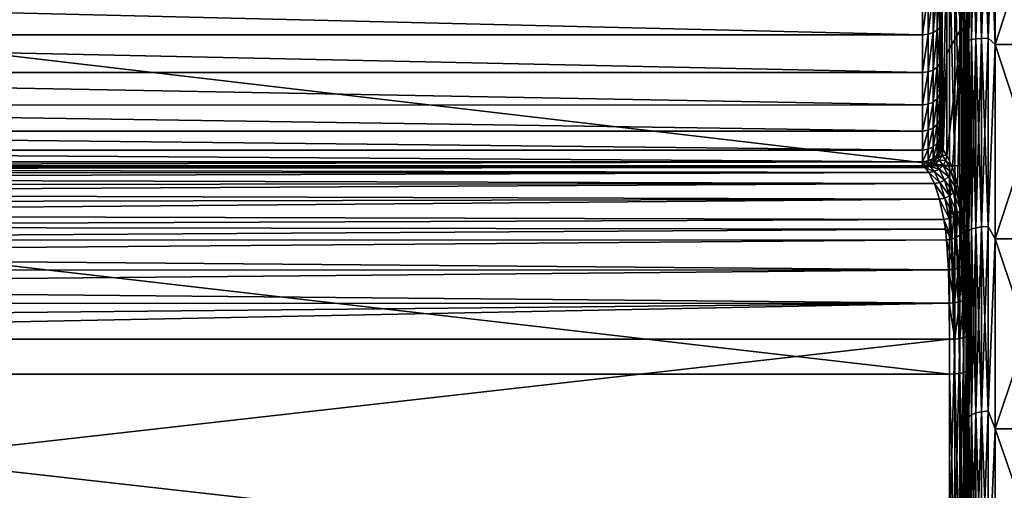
# Model space of a CAD drawing. Header units: metres. Extents: x -150 to 310, y -128 to 84.
# Tile 12 of 256: x -139 to -128, y -7 to -2. Entities that reach past the tile are written whole.
import ezdxf

# ---------------------------------------------------------------- set-up
doc = ezdxf.new("R2010")
doc.units = ezdxf.units.M
doc.layers.add('solid_26009703_SW0001', color=7, linetype='CONTINUOUS')

msp = doc.modelspace()

# ---------------------------------------------------------------- linework, layer by layer
at = {"layer": 'solid_26009703_SW0001'}
for points in [[(-128.5, -6.807547, -21.535757), (-128.5, 4.581094, -22.116032), (-128.5, 6.808683, -21.535397)], [(-128.5, 0, -21), (-128.5, -6.807547, -21.535757), (-128.5, 6.808683, -21.535397)], [(-128.5, 6.319343, 21.683958), (-128.5, 4.075752, 22.215359), (-128.5, -4.076435, 22.215277)], [(-128.5, -6.320311, 21.683674), (-128.5, 6.319343, 21.683958), (-128.5, -4.076435, 22.215277)], [(-128.5, 0, 21), (-128.5, 6.319343, 21.683958), (-128.5, -6.320311, 21.683674)], [(-128.5, -4.579927, -22.116274), (-128.5, 2.301657, -22.468594), (-128.5, 4.581094, -22.116032)], [(-128.5, -6.807547, -21.535757), (-128.5, -4.579927, -22.116274), (-128.5, 4.581094, -22.116032)], [(-128.5, 4.075752, 22.215359), (-128.5, 2.050474, 22.493092), (-128.5, -4.076435, 22.215277)], [(-128.800003, 3.3, 28.5), (-128.800003, -3.3, 28.5), (-128.800003, -3.3, 24.996927)], [(-128.800003, -1.104234, 25.189621), (-128.800003, 3.3, 28.5), (-128.800003, -3.3, 24.996927)], [(-128.800003, 3.3, 28.5), (-128.800003, 3.254361, 29.045332), (-128.800003, -3.3, 28.5)], [(-128.800003, 3.254361, 29.045332), (-128.800003, -3.254361, 29.045332), (-128.800003, -3.3, 28.5)], [(-128.800003, 3.254361, 29.045332), (-128.800003, 3.123248, 29.565248), (-128.800003, -3.254361, 29.045332)], [(-128.800003, 3.123248, 29.565248), (-128.800003, -3.123248, 29.565248), (-128.800003, -3.254361, 29.045332)], [(-128.800003, 3.123248, 29.565248), (-128.800003, 3.024177, 29.818779), (-128.800003, -3.123248, 29.565248)], [(-128.800003, 3.024177, 29.818779), (-128.800003, -3.024177, 29.818779), (-128.800003, -3.123248, 29.565248)], [(-128.800003, 3.024177, 29.818779), (-128.800003, 2.903584, 30.066282), (-128.800003, -3.024177, 29.818779)], [(-128.800003, 2.903584, 30.066282), (-128.800003, -2.903584, 30.066282), (-128.800003, -3.024177, 29.818779)], [(-128.800003, 2.903584, 30.066282), (-128.800003, 2.763993, 30.302397), (-128.800003, -2.903584, 30.066282)], [(-128.800003, 2.763993, 30.302397), (-128.800003, -2.763993, 30.302397), (-128.800003, -2.903584, 30.066282)], [(-128.800003, 2.763993, 30.302397), (-128.800003, 2.607288, 30.522713), (-128.800003, -2.763993, 30.302397)], [(-128.800003, 2.607288, 30.522713), (-128.800003, -2.607288, 30.522715), (-128.800003, -2.763993, 30.302397)], [(-128.800003, 2.607288, 30.522713), (-128.800003, 2.430548, 30.731184), (-128.800003, -2.607288, 30.522715)], [(-128.800003, 2.430548, 30.731184), (-128.800003, -2.430548, 30.731184), (-128.800003, -2.607288, 30.522715)], [(-128.800003, 2.430548, 30.731184), (-128.800003, 2.236173, 30.925955), (-128.800003, -2.430548, 30.731184)], [(-128.5, -2.300472, -22.468714), (-128.5, 0.000596, -22.585485), (-128.5, 2.301657, -22.468594)], [(-128.5, -4.579927, -22.116274), (-128.5, -2.300472, -22.468714), (-128.5, 2.301657, -22.468594)], [(-128.800003, 2.236173, 30.925955), (-128.800003, -2.236172, 30.925955), (-128.800003, -2.430548, 30.731184)], [(-128.800003, 2.236173, 30.925955), (-128.800003, 2.028081, 31.103111), (-128.800003, -2.236172, 30.925955)], [(-128.800003, 2.028081, 31.103111), (-128.800003, -2.028081, 31.103111), (-128.800003, -2.236172, 30.925955)], [(-128.800003, 2.028081, 31.103111), (-128.800003, 1.80821, 31.260252), (-128.800003, -2.028081, 31.103111)], [(-128.5, 2.050474, 22.493092), (-128.5, -2.04867, 22.493219), (-128.5, -4.076435, 22.215277)], [(-128.5, 2.050474, 22.493092), (-128.5, 0.001317, 22.585768), (-128.5, -2.04867, 22.493219)], [(-128.800003, 1.80821, 31.260252), (-128.800003, -1.80821, 31.260252), (-128.800003, -2.028081, 31.103111)], [(-128.517044, 0.000001, 22.99859), (-128.568024, 0, 23.408182), (-128.568024, -1.978771, 23.324396)], [(-128.517044, -2.084007, 22.903975), (-128.517044, 0.000001, 22.99859), (-128.568024, -1.978771, 23.324396)], [(-128.517044, -2.084007, 22.903975), (-128.5, -2.04867, 22.493219), (-128.5, 0.001317, 22.585768)], [(-128.517044, -2.084007, 22.903975), (-128.5, 0.001317, 22.585768), (-128.517044, 0.000001, 22.99859)], [(-128.504959, -1.16158, -22.779312), (-128.5, 0.000596, -22.585485), (-128.5, -2.300472, -22.468714)], [(-128.5, 0, 21), (-128.5, -6.320311, 21.683674), (-128.5, -8.482927, 20.932512)], [(-128.5, -2.197183, 20.884548), (-128.5, 0, 21), (-128.5, -8.482927, 20.932512)], [(-128.489777, -2.116679, -20.815008), (-128.5, 0, -21), (-128.489777, 0, -20.922354)], [(-128.489777, 0, 20.922354), (-128.5, 0, 21), (-128.5, -2.197183, 20.884548)], [(-128.459763, -2.109353, -20.742958), (-128.489777, 0, -20.922354), (-128.459763, 0, -20.849932)], [(-128.489777, -2.116679, -20.815008), (-128.489777, 0, -20.922354), (-128.459763, -2.109353, -20.742958)], [(-128.412018, -2.103062, -20.681101), (-128.459763, 0, -20.849932), (-128.412018, 0, -20.787758)], [(-128.459763, -2.109353, -20.742958), (-128.459763, 0, -20.849932), (-128.412018, -2.103062, -20.681101)], [(-128.349792, -2.098238, -20.633663), (-128.412018, 0, -20.787758), (-128.349792, 0, -20.740074)], [(-128.412018, -2.103062, -20.681101), (-128.412018, 0, -20.787758), (-128.349792, -2.098238, -20.633663)], [(-128.277344, -2.09521, -20.603884), (-128.349792, 0, -20.740074), (-128.277344, 0, -20.71014)], [(-128.349792, -2.098238, -20.633663), (-128.349792, 0, -20.740074), (-128.277344, -2.09521, -20.603884)], [(-128.277344, -2.09521, 20.603884), (-128.199997, 0, 20.700001), (-128.277344, 0, 20.71014)], [(-128.199997, -2.163739, 20.586603), (-128.199997, 0, 20.700001), (-128.277344, -2.09521, 20.603884)], [(-128.199997, -2.163739, -20.586603), (-128.277344, 0, -20.71014), (-128.199997, 0, -20.700001)], [(-128.199997, -2.163739, -20.586603), (-128.277344, -2.09521, -20.603884), (-128.277344, 0, -20.71014)], [(-128.199997, -2.163739, 20.586603), (-127.5, -2.163739, 20.586603), (-127.5, 0, 20.700001)], [(-128.199997, -2.163739, 20.586603), (-127.5, 0, 20.700001), (-128.199997, 0, 20.700001)], [(-128.731964, -1.132168, 24.365528), (-128.568024, -1.978771, 23.324396), (-128.568024, 0, 23.408182)], [(-128.5, -2.197176, -20.884548), (-128.5, -6.807547, -21.535757), (-128.5, 0, -21)], [(-128.489777, -2.116679, -20.815008), (-128.5, -2.197176, -20.884548), (-128.5, 0, -21)], [(-128.489777, -2.116679, 20.815008), (-128.489777, 0, 20.922354), (-128.5, -2.197183, 20.884548)], [(-128.489777, -2.116679, 20.815008), (-128.459763, 0, 20.849932), (-128.489777, 0, 20.922354)], [(-128.489777, -2.116679, 20.815008), (-128.459763, -2.109353, 20.742958), (-128.459763, 0, 20.849932)], [(-128.459763, -2.109353, 20.742958), (-128.412018, 0, 20.787758), (-128.459763, 0, 20.849932)], [(-128.459763, -2.109353, 20.742958), (-128.412018, -2.103062, 20.681101), (-128.412018, 0, 20.787758)], [(-128.412018, -2.103062, 20.681101), (-128.349792, 0, 20.740074), (-128.412018, 0, 20.787758)], [(-128.412018, -2.103062, 20.681101), (-128.349792, -2.098238, 20.633663), (-128.349792, 0, 20.740074)], [(-128.349792, -2.098238, 20.633663), (-128.277344, 0, 20.71014), (-128.349792, 0, 20.740074)], [(-128.349792, -2.098238, 20.633663), (-128.277344, -2.09521, 20.603884), (-128.277344, 0, 20.71014)], [(-128.199997, 0, -20.700001), (-127.5, 0, -20.700001), (-127.5, -2.163739, -20.586603)], [(-128.199997, -2.163739, -20.586603), (-128.199997, 0, -20.700001), (-127.5, -2.163739, -20.586603)], [(-128.704758, -3.501783, -22.731861), (-148.557724, -3.501783, -22.731861), (-148.557724, -1.171311, -22.970156)], [(-128.704758, -1.171311, -22.970156), (-128.704758, -3.501783, -22.731861), (-148.557724, -1.171311, -22.970156)], [(-128.782959, -1.108262, 24.776636), (-128.800003, -1.104234, 25.189621), (-128.800003, -3.3, 24.996927)], [(-128.798965, -3.300534, 24.894508), (-128.782959, -1.108262, 24.776636), (-128.800003, -3.3, 24.996927)], [(-128.798965, -3.300534, 24.894508), (-128.795883, -3.301071, 24.792112), (-128.782959, -1.108262, 24.776636)], [(-128.795883, -3.301071, 24.792112), (-128.782944, -3.311282, 24.579208), (-128.782959, -1.108262, 24.776636)], [(-128.782944, -3.311282, 24.579208), (-128.731964, -1.132168, 24.365528), (-128.782959, -1.108262, 24.776636)], [(-128.782944, -3.311282, 24.579208), (-128.731964, -2.261895, 24.286716), (-128.731964, -1.132168, 24.365528)], [(-128.731964, -1.132168, 24.365528), (-128.731964, -2.261895, 24.286716), (-128.568024, -1.978771, 23.324396)], [(-128.644836, -1.170843, -22.960978), (-128.644836, -3.500384, -22.722778), (-128.704758, -1.171311, -22.970156)], [(-128.644836, -3.500384, -22.722778), (-128.704758, -3.501783, -22.731861), (-128.704758, -1.171311, -22.970156)], [(-128.59021, -1.169475, -22.934145), (-128.59021, -3.496293, -22.696224), (-128.644836, -1.170843, -22.960978)], [(-128.59021, -3.496293, -22.696224), (-128.644836, -3.500384, -22.722778), (-128.644836, -1.170843, -22.960978)], [(-128.546204, -1.167333, -22.892145), (-128.546204, -3.48989, -22.654661), (-128.59021, -1.169475, -22.934145)], [(-128.546204, -3.48989, -22.654661), (-128.59021, -3.496293, -22.696224), (-128.59021, -1.169475, -22.934145)], [(-128.516876, -1.164617, -22.838869), (-128.516876, -3.481769, -22.601936), (-128.546204, -1.167333, -22.892145)], [(-128.516876, -3.481769, -22.601936), (-128.546204, -3.48989, -22.654661), (-128.546204, -1.167333, -22.892145)], [(-128.516876, -1.164617, -22.838869), (-128.504959, -1.16158, -22.779312), (-128.504959, -3.472689, -22.542997)], [(-128.516876, -1.164617, -22.838869), (-128.504959, -3.472689, -22.542997), (-128.516876, -3.481769, -22.601936)], [(-128.504959, -3.472689, -22.542997), (-128.504959, -1.16158, -22.779312), (-128.5, -2.300472, -22.468714)], [(-129, -2.057248, 31.33156), (-148.326675, -1.589261, 31.618374), (-148.33255, -2.057573, 31.331324)], [(-129, -2.057248, 31.33156), (-129, -1.588967, 31.618523), (-148.326675, -1.589261, 31.618374)], [(-128.938202, -1.584523, 31.6098), (-129, -1.588967, 31.618523), (-129, -2.057248, 31.33156)], [(-128.938202, -2.051495, 31.323641), (-128.938202, -1.584523, 31.6098), (-129, -2.057248, 31.33156)], [(-128.882385, -1.571609, 31.584457), (-128.938202, -1.584523, 31.6098), (-128.938202, -2.051495, 31.323641)], [(-128.882385, -2.034775, 31.300629), (-128.882385, -1.571609, 31.584457), (-128.938202, -2.051495, 31.323641)], [(-128.83812, -1.551492, 31.544975), (-128.882385, -1.571609, 31.584457), (-128.882385, -2.034775, 31.300629)], [(-128.83812, -2.00873, 31.26478), (-128.83812, -1.551492, 31.544975), (-128.882385, -2.034775, 31.300629)], [(-128.809738, -1.526145, 31.49523), (-128.83812, -1.551492, 31.544975), (-128.83812, -2.00873, 31.26478)], [(-128.809738, -1.975913, 31.21961), (-128.809738, -1.526145, 31.49523), (-128.83812, -2.00873, 31.26478)], [(-128.809738, -1.975913, 31.21961), (-128.800003, -1.572764, 31.400299), (-128.809738, -1.526145, 31.49523)], [(-128.809738, -1.975913, 31.21961), (-128.800003, -1.80821, 31.260252), (-128.800003, -1.572764, 31.400299)], [(-128.809738, -1.975913, 31.21961), (-128.800003, -2.028081, 31.103111), (-128.800003, -1.80821, 31.260252)], [(-129, -2.474874, 30.974874), (-148.33255, -2.057573, 31.331324), (-148.339798, -2.475217, 30.974531)], [(-129, -2.474874, 30.974874), (-129, -2.057248, 31.33156), (-148.33255, -2.057573, 31.331324)], [(-128.938202, -2.051495, 31.323641), (-129, -2.057248, 31.33156), (-129, -2.474874, 30.974874)], [(-128.938202, -2.467952, 30.967953), (-128.938202, -2.051495, 31.323641), (-129, -2.474874, 30.974874)], [(-128.882385, -2.034775, 31.300629), (-128.938202, -2.051495, 31.323641), (-128.938202, -2.467952, 30.967953)], [(-128.882385, -2.447839, 30.947838), (-128.882385, -2.034775, 31.300629), (-128.938202, -2.467952, 30.967953)], [(-128.83812, -2.00873, 31.26478), (-128.882385, -2.034775, 31.300629), (-128.882385, -2.447839, 30.947838)], [(-128.83812, -2.416506, 30.916506), (-128.83812, -2.00873, 31.26478), (-128.882385, -2.447839, 30.947838)], [(-128.809738, -1.975913, 31.21961), (-128.83812, -2.00873, 31.26478), (-128.83812, -2.416506, 30.916506)], [(-128.809738, -2.377027, 30.877028), (-128.809738, -1.975913, 31.21961), (-128.83812, -2.416506, 30.916506)], [(-128.809738, -2.377027, 30.877028), (-128.800003, -2.028081, 31.103111), (-128.809738, -1.975913, 31.21961)], [(-128.809738, -2.377027, 30.877028), (-128.800003, -2.236172, 30.925955), (-128.800003, -2.028081, 31.103111)], [(-128.731964, -3.386746, 24.155552), (-128.670029, -3.519758, 23.760904), (-128.568024, -1.978771, 23.324396)], [(-128.731964, -2.261895, 24.286716), (-128.731964, -3.386746, 24.155552), (-128.568024, -1.978771, 23.324396)], [(-128.670029, -3.519758, 23.760904), (-128.615173, -3.707062, 23.399216), (-128.568024, -1.978771, 23.324396)], [(-128.615173, -3.707062, 23.399216), (-128.568024, -3.943377, 23.073639), (-128.568024, -1.978771, 23.324396)], [(-128.517044, -2.084007, 22.903975), (-128.568024, -1.978771, 23.324396), (-128.568024, -3.943377, 23.073639)], [(-128.517044, -4.150867, 22.620907), (-128.5, -2.04867, 22.493219), (-128.517044, -2.084007, 22.903975)], [(-128.509247, -4.131296, 22.51425), (-128.5, -2.04867, 22.493219), (-128.517044, -4.150867, 22.620907)], [(-128.509247, -4.131296, 22.51425), (-128.5, -4.076435, 22.215277), (-128.5, -2.04867, 22.493219)], [(-128.550552, -4.060474, 22.938761), (-128.517044, -2.084007, 22.903975), (-128.568024, -3.943377, 23.073639)], [(-128.550552, -4.060474, 22.938761), (-128.536957, -4.185953, 22.812115), (-128.517044, -2.084007, 22.903975)], [(-128.536957, -4.185953, 22.812115), (-128.517044, -4.150867, 22.620907), (-128.517044, -2.084007, 22.903975)], [(-128.489777, -2.116679, 20.815008), (-128.5, -2.197183, 20.884548), (-128.489777, -4.211639, 20.494072)], [(-128.489777, -4.211639, -20.494072), (-128.5, -2.197176, -20.884548), (-128.489777, -2.116679, -20.815008)], [(-128.489777, -2.116679, -20.815008), (-128.459763, -2.109353, -20.742958), (-128.459763, -4.197061, -20.423132)], [(-128.489777, -4.211639, 20.494072), (-128.459763, -4.197061, 20.423132), (-128.459763, -2.109353, 20.742958)], [(-128.489777, -2.116679, 20.815008), (-128.489777, -4.211639, 20.494072), (-128.459763, -2.109353, 20.742958)], [(-128.489777, -4.211639, -20.494072), (-128.489777, -2.116679, -20.815008), (-128.459763, -4.197061, -20.423132)], [(-128.459763, -2.109353, -20.742958), (-128.412018, -2.103062, -20.681101), (-128.412018, -4.184545, -20.36223)], [(-128.459763, -4.197061, 20.423132), (-128.412018, -4.184545, 20.36223), (-128.412018, -2.103062, 20.681101)], [(-128.459763, -2.109353, 20.742958), (-128.459763, -4.197061, 20.423132), (-128.412018, -2.103062, 20.681101)], [(-128.459763, -4.197061, -20.423132), (-128.459763, -2.109353, -20.742958), (-128.412018, -4.184545, -20.36223)], [(-128.412018, -2.103062, -20.681101), (-128.349792, -2.098238, -20.633663), (-128.349792, -4.174946, -20.315525)], [(-128.412018, -4.184545, 20.36223), (-128.349792, -4.174946, 20.315525), (-128.349792, -2.098238, 20.633663)], [(-128.412018, -2.103062, 20.681101), (-128.412018, -4.184545, 20.36223), (-128.349792, -2.098238, 20.633663)], [(-128.412018, -4.184545, -20.36223), (-128.412018, -2.103062, -20.681101), (-128.349792, -4.174946, -20.315525)], [(-128.349792, -2.098238, -20.633663), (-128.277344, -2.09521, -20.603884), (-128.277344, -4.168921, -20.286203)], [(-128.349792, -4.174946, 20.315525), (-128.277344, -4.168921, 20.286203), (-128.277344, -2.09521, 20.603884)], [(-128.349792, -2.098238, 20.633663), (-128.349792, -4.174946, 20.315525), (-128.277344, -2.09521, 20.603884)], [(-128.349792, -4.174946, -20.315525), (-128.349792, -2.098238, -20.633663), (-128.277344, -4.168921, -20.286203)], [(-128.199997, -2.163739, -20.586603), (-128.277344, -4.168921, -20.286203), (-128.277344, -2.09521, -20.603884)], [(-128.199997, -2.163739, 20.586603), (-128.277344, -2.09521, 20.603884), (-128.277344, -4.168921, 20.286203)], [(-128.199997, -2.163739, -20.586603), (-128.199997, -4.303772, -20.247656), (-128.277344, -4.168921, -20.286203)], [(-128.199997, -4.303772, 20.247656), (-128.199997, -2.163739, 20.586603), (-128.277344, -4.168921, 20.286203)], [(-128.199997, -2.163739, -20.586603), (-127.5, -2.163739, -20.586603), (-127.5, -4.303771, -20.247656)], [(-128.199997, -2.163739, -20.586603), (-127.5, -4.303771, -20.247656), (-128.199997, -4.303772, -20.247656)], [(-128.199997, -4.303772, 20.247656), (-127.5, -4.303771, 20.247656), (-127.5, -2.163739, 20.586603)], [(-128.199997, -4.303772, 20.247656), (-127.5, -2.163739, 20.586603), (-128.199997, -2.163739, 20.586603)], [(-128.809738, -2.377027, 30.877028), (-128.800003, -2.430548, 30.731184), (-128.800003, -2.236172, 30.925955)], [(-128.773026, -3.32354, 24.470491), (-128.731964, -2.261895, 24.286716), (-128.782944, -3.311282, 24.579208)], [(-128.773026, -3.32354, 24.470491), (-128.731964, -3.386746, 24.155552), (-128.731964, -2.261895, 24.286716)], [(-128.5, -2.197176, -20.884548), (-128.5, -8.97003, -20.727936), (-128.5, -6.807547, -21.535757)], [(-128.5, -2.197176, -20.884548), (-128.5, -4.353714, -20.543612), (-128.5, -8.97003, -20.727936)], [(-128.489777, -4.211639, -20.494072), (-128.5, -4.353714, -20.543612), (-128.5, -2.197176, -20.884548)], [(-128.5, -2.197183, 20.884548), (-128.5, -8.482927, 20.932512), (-128.5, -10.574349, 19.956972)], [(-128.5, -4.353723, 20.54361), (-128.5, -2.197183, 20.884548), (-128.5, -10.574349, 19.956972)], [(-128.489777, -4.211639, 20.494072), (-128.5, -2.197183, 20.884548), (-128.5, -4.353723, 20.54361)], [(-128.809738, -2.377027, 30.877028), (-128.83812, -2.416506, 30.916506), (-128.83812, -2.76478, 30.50873)], [(-128.809738, -2.719611, 30.475914), (-128.809738, -2.377027, 30.877028), (-128.83812, -2.76478, 30.50873)], [(-128.809738, -2.719611, 30.475914), (-128.800003, -2.430548, 30.731184), (-128.809738, -2.377027, 30.877028)], [(-128.504959, -3.472689, -22.542997), (-128.5, -2.300472, -22.468714), (-128.5, -4.579927, -22.116274)], [(-129, -2.831559, 30.557249), (-148.339798, -2.475217, 30.974531), (-148.348343, -2.831901, 30.556778)], [(-129, -2.831559, 30.557249), (-129, -2.474874, 30.974874), (-148.339798, -2.475217, 30.974531)], [(-128.938202, -2.467952, 30.967953), (-129, -2.474874, 30.974874), (-129, -2.831559, 30.557249)], [(-128.938202, -2.82364, 30.551495), (-128.938202, -2.467952, 30.967953), (-129, -2.831559, 30.557249)], [(-128.882385, -2.447839, 30.947838), (-128.938202, -2.467952, 30.967953), (-128.938202, -2.82364, 30.551495)], [(-128.882385, -2.800628, 30.534775), (-128.882385, -2.447839, 30.947838), (-128.938202, -2.82364, 30.551495)], [(-128.83812, -2.416506, 30.916506), (-128.882385, -2.447839, 30.947838), (-128.882385, -2.800628, 30.534775)], [(-128.83812, -2.76478, 30.50873), (-128.83812, -2.416506, 30.916506), (-128.882385, -2.800628, 30.534775)], [(-128.809738, -2.719611, 30.475914), (-128.800003, -2.607288, 30.522715), (-128.800003, -2.430548, 30.731184)], [(-128.809738, -2.719611, 30.475914), (-128.800003, -2.763993, 30.302397), (-128.800003, -2.607288, 30.522715)], [(-128.882385, -2.800628, 30.534775), (-128.938202, -2.82364, 30.551495), (-128.938202, -3.109801, 30.084522)], [(-128.882385, -3.084456, 30.071609), (-128.882385, -2.800628, 30.534775), (-128.938202, -3.109801, 30.084522)], [(-128.83812, -2.76478, 30.50873), (-128.882385, -2.800628, 30.534775), (-128.882385, -3.084456, 30.071609)], [(-128.83812, -3.044975, 30.051493), (-128.83812, -2.76478, 30.50873), (-128.882385, -3.084456, 30.071609)], [(-128.809738, -2.719611, 30.475914), (-128.83812, -2.76478, 30.50873), (-128.83812, -3.044975, 30.051493)], [(-128.809738, -2.995229, 30.026146), (-128.809738, -2.719611, 30.475914), (-128.83812, -3.044975, 30.051493)], [(-128.809738, -2.995229, 30.026146), (-128.800003, -2.763993, 30.302397), (-128.809738, -2.719611, 30.475914)], [(-128.809738, -2.995229, 30.026146), (-128.800003, -2.903584, 30.066282), (-128.800003, -2.763993, 30.302397)], [(-129, -3.118523, 30.088966), (-148.348343, -2.831901, 30.556778), (-148.357864, -3.118816, 30.088392)], [(-129, -3.118523, 30.088966), (-129, -2.831559, 30.557249), (-148.348343, -2.831901, 30.556778)], [(-128.938202, -2.82364, 30.551495), (-129, -2.831559, 30.557249), (-129, -3.118523, 30.088966)], [(-128.938202, -3.109801, 30.084522), (-128.938202, -2.82364, 30.551495), (-129, -3.118523, 30.088966)], [(-128.809738, -2.995229, 30.026146), (-128.800003, -3.024177, 29.818779), (-128.800003, -2.903584, 30.066282)], [(-128.809738, -2.995229, 30.026146), (-128.83812, -3.044975, 30.051493), (-128.83812, -3.250193, 29.556051)], [(-128.809738, -3.197094, 29.538799), (-128.809738, -2.995229, 30.026146), (-128.83812, -3.250193, 29.556051)], [(-128.809738, -3.197094, 29.538799), (-128.800003, -3.024177, 29.818779), (-128.809738, -2.995229, 30.026146)], [(-128.809738, -3.197094, 29.538799), (-128.800003, -3.123248, 29.565248), (-128.800003, -3.024177, 29.818779)], [(-129, -3.328698, 29.58156), (-148.357864, -3.118816, 30.088392), (-148.36824, -3.328897, 29.580946)], [(-129, -3.328698, 29.58156), (-129, -3.118523, 30.088966), (-148.357864, -3.118816, 30.088392)], [(-128.938202, -3.109801, 30.084522), (-129, -3.118523, 30.088966), (-129, -3.328698, 29.58156)], [(-128.938202, -3.319388, 29.578535), (-128.938202, -3.109801, 30.084522), (-129, -3.328698, 29.58156)], [(-128.882385, -3.084456, 30.071609), (-128.938202, -3.109801, 30.084522), (-128.938202, -3.319388, 29.578535)], [(-128.882385, -3.292336, 29.569744), (-128.882385, -3.084456, 30.071609), (-128.938202, -3.319388, 29.578535)], [(-128.83812, -3.044975, 30.051493), (-128.882385, -3.084456, 30.071609), (-128.882385, -3.292336, 29.569744)], [(-128.83812, -3.250193, 29.556051), (-128.83812, -3.044975, 30.051493), (-128.882385, -3.292336, 29.569744)], [(-128.809738, -3.197094, 29.538799), (-128.800003, -3.254361, 29.045332), (-128.800003, -3.123248, 29.565248)], [(-128.83812, -3.250193, 29.556051), (-128.882385, -3.292336, 29.569744), (-128.882385, -3.419146, 29.04154)], [(-128.83812, -3.375381, 29.034607), (-128.83812, -3.250193, 29.556051), (-128.882385, -3.419146, 29.04154)], [(-128.809738, -3.197094, 29.538799), (-128.83812, -3.250193, 29.556051), (-128.83812, -3.375381, 29.034607)], [(-128.809738, -3.320237, 29.025873), (-128.809738, -3.197094, 29.538799), (-128.83812, -3.375381, 29.034607)], [(-128.809738, -3.320237, 29.025873), (-128.800003, -3.254361, 29.045332), (-128.809738, -3.197094, 29.538799)], [(-129, -3.456909, 29.04752), (-148.36824, -3.328897, 29.580946), (-148.379013, -3.456975, 29.047106)], [(-129, -3.456909, 29.04752), (-129, -3.328698, 29.58156), (-148.36824, -3.328897, 29.580946)], [(-128.938202, -3.319388, 29.578535), (-129, -3.328698, 29.58156), (-129, -3.456909, 29.04752)], [(-128.938202, -3.447241, 29.04599), (-128.938202, -3.319388, 29.578535), (-129, -3.456909, 29.04752)], [(-128.882385, -3.292336, 29.569744), (-128.938202, -3.319388, 29.578535), (-128.938202, -3.447241, 29.04599)], [(-128.882385, -3.419146, 29.04154), (-128.882385, -3.292336, 29.569744), (-128.938202, -3.447241, 29.04599)], [(-128.809738, -3.320237, 29.025873), (-128.83812, -3.375381, 29.034607), (-128.83812, -3.417455, 28.5)], [(-128.809738, -3.361624, 28.5), (-128.809738, -3.320237, 29.025873), (-128.83812, -3.417455, 28.5)], [(-128.809784, -3.361803, 24.996927), (-128.798965, -3.300534, 24.894508), (-128.800003, -3.3, 24.996927)], [(-128.809784, -3.361803, 24.996927), (-128.800003, -3.3, 24.996927), (-128.809738, -3.361624, 28.5)], [(-128.809784, -3.361803, 24.996927), (-128.795883, -3.301071, 24.792112), (-128.798965, -3.300534, 24.894508)], [(-128.805923, -3.362618, 24.791708), (-128.795883, -3.301071, 24.792112), (-128.809784, -3.361803, 24.996927)], [(-128.809738, -3.361624, 28.5), (-128.800003, -3.3, 28.5), (-128.800003, -3.254361, 29.045332)], [(-128.809738, -3.361624, 28.5), (-128.800003, -3.254361, 29.045332), (-128.809738, -3.320237, 29.025873)], [(-128.809738, -3.361624, 28.5), (-128.800003, -3.3, 24.996927), (-128.800003, -3.3, 28.5)], [(-128.805923, -3.362618, 24.791708), (-128.782944, -3.311282, 24.579208), (-128.795883, -3.301071, 24.792112)], [(-128.805923, -3.362618, 24.791708), (-128.773026, -3.32354, 24.470491), (-128.782944, -3.311282, 24.579208)], [(-128.784042, -3.383759, 24.476822), (-128.773026, -3.32354, 24.470491), (-128.805923, -3.362618, 24.791708)], [(-128.784042, -3.383759, 24.476822), (-128.731964, -3.386746, 24.155552), (-128.773026, -3.32354, 24.470491)], [(-129, -3.456909, 29.04752), (-148.390259, -3.5, 28.5), (-129, -3.5, 28.5)], [(-129, -3.456909, 29.04752), (-148.379013, -3.456975, 29.047106), (-148.390259, -3.5, 28.5)], [(-128.938202, -3.447241, 29.04599), (-129, -3.456909, 29.04752), (-129, -3.5, 28.5)], [(-128.938202, -3.490211, 28.5), (-128.938202, -3.447241, 29.04599), (-129, -3.5, 28.5)], [(-128.882385, -3.419146, 29.04154), (-128.938202, -3.447241, 29.04599), (-128.938202, -3.490211, 28.5)], [(-128.882385, -3.461766, 28.5), (-128.882385, -3.419146, 29.04154), (-128.938202, -3.490211, 28.5)], [(-128.882446, -3.461803, 24.996927), (-128.882385, -3.461766, 28.5), (-128.938202, -3.490211, 28.5)], [(-128.938202, -3.490211, 24.996927), (-128.882446, -3.461803, 24.996927), (-128.938202, -3.490211, 28.5)], [(-128.934174, -3.490277, 24.786545), (-128.882446, -3.461803, 24.996927), (-128.938202, -3.490211, 24.996927)], [(-128.934174, -3.490277, 24.786545), (-128.878601, -3.462055, 24.788782), (-128.882446, -3.461803, 24.996927)], [(-128.856705, -3.481119, 24.481585), (-128.878601, -3.462055, 24.788782), (-128.934174, -3.490277, 24.786545)], [(-128.882446, -3.461803, 24.996927), (-128.838196, -3.417557, 24.996927), (-128.882385, -3.461766, 28.5)], [(-128.878601, -3.462055, 24.788782), (-128.838196, -3.417557, 24.996927), (-128.882446, -3.461803, 24.996927)], [(-128.83812, -3.375381, 29.034607), (-128.882385, -3.419146, 29.04154), (-128.882385, -3.461766, 28.5)], [(-128.83812, -3.417455, 28.5), (-128.83812, -3.375381, 29.034607), (-128.882385, -3.461766, 28.5)], [(-128.838196, -3.417557, 24.996927), (-128.83812, -3.417455, 28.5), (-128.882385, -3.461766, 28.5)], [(-128.878601, -3.462055, 24.788782), (-128.834427, -3.418077, 24.790562), (-128.838196, -3.417557, 24.996927)], [(-128.812851, -3.437985, 24.480659), (-128.834427, -3.418077, 24.790562), (-128.878601, -3.462055, 24.788782)], [(-128.812851, -3.437985, 24.480659), (-128.878601, -3.462055, 24.788782), (-128.856705, -3.481119, 24.481585)], [(-128.773773, -3.496042, 24.176498), (-128.812851, -3.437985, 24.480659), (-128.856705, -3.481119, 24.481585)], [(-128.838196, -3.417557, 24.996927), (-128.809784, -3.361803, 24.996927), (-128.83812, -3.417455, 28.5)], [(-128.834427, -3.418077, 24.790562), (-128.809784, -3.361803, 24.996927), (-128.838196, -3.417557, 24.996927)], [(-128.809784, -3.361803, 24.996927), (-128.809738, -3.361624, 28.5), (-128.83812, -3.417455, 28.5)], [(-128.834427, -3.418077, 24.790562), (-128.805923, -3.362618, 24.791708), (-128.809784, -3.361803, 24.996927)], [(-128.784042, -3.383759, 24.476822), (-128.805923, -3.362618, 24.791708), (-128.834427, -3.418077, 24.790562)], [(-128.784042, -3.383759, 24.476822), (-128.834427, -3.418077, 24.790562), (-128.812851, -3.437985, 24.480659)], [(-128.744522, -3.444196, 24.168062), (-128.784042, -3.383759, 24.476822), (-128.812851, -3.437985, 24.480659)], [(-128.773773, -3.496042, 24.176498), (-128.744522, -3.444196, 24.168062), (-128.812851, -3.437985, 24.480659)], [(-128.744522, -3.444196, 24.168062), (-128.731964, -3.386746, 24.155552), (-128.784042, -3.383759, 24.476822)], [(-128.684906, -3.570044, 23.789818), (-128.744522, -3.444196, 24.168062), (-128.773773, -3.496042, 24.176498)], [(-128.744522, -3.444196, 24.168062), (-128.670029, -3.519758, 23.760904), (-128.731964, -3.386746, 24.155552)], [(-128.684906, -3.570044, 23.789818), (-128.670029, -3.519758, 23.760904), (-128.744522, -3.444196, 24.168062)], [(-128.704758, -5.795927, -22.257746), (-148.557724, -5.795927, -22.257746), (-148.557724, -3.501783, -22.731861)], [(-128.704758, -3.501783, -22.731861), (-128.704758, -5.795927, -22.257746), (-148.557724, -3.501783, -22.731861)], [(-128.929245, -3.576093, 24.171961), (-148.503693, -3.534652, 24.369268), (-148.510345, -3.577744, 24.165459)], [(-128.972412, -3.518696, 24.478895), (-148.496704, -3.508678, 24.575951), (-148.503693, -3.534652, 24.369268)], [(-128.929245, -3.576093, 24.171961), (-128.972412, -3.518696, 24.478895), (-148.503693, -3.534652, 24.369268)], [(-148.496704, -3.508678, 24.575951), (-128.995712, -3.5, 24.784067), (-148.489395, -3.5, 24.784067)], [(-128.972412, -3.518696, 24.478895), (-128.995712, -3.5, 24.784067), (-148.496704, -3.508678, 24.575951)], [(-148.441559, -3.5, 26.64208), (-148.489395, -3.5, 24.784067), (-128.995712, -3.5, 24.784067)], [(-148.390259, -3.5, 28.5), (-148.441559, -3.5, 26.64208), (-128.995712, -3.5, 24.784067)], [(-128.998932, -3.5, 24.890484), (-148.390259, -3.5, 28.5), (-128.995712, -3.5, 24.784067)], [(-129, -3.5, 24.996927), (-129, -3.5, 28.5), (-148.390259, -3.5, 28.5)], [(-128.998932, -3.5, 24.890484), (-129, -3.5, 24.996927), (-148.390259, -3.5, 28.5)], [(-128.938202, -3.490211, 24.996927), (-129, -3.5, 24.996927), (-128.995712, -3.5, 24.784067)], [(-128.938202, -3.490211, 24.996927), (-129, -3.5, 28.5), (-129, -3.5, 24.996927)], [(-128.938202, -3.490211, 24.996927), (-128.938202, -3.490211, 28.5), (-129, -3.5, 28.5)], [(-128.998932, -3.5, 24.890484), (-128.995712, -3.5, 24.784067), (-129, -3.5, 24.996927)], [(-128.934174, -3.490277, 24.786545), (-128.938202, -3.490211, 24.996927), (-128.995712, -3.5, 24.784067)], [(-128.911469, -3.509081, 24.479507), (-128.934174, -3.490277, 24.786545), (-128.995712, -3.5, 24.784067)], [(-128.911469, -3.509081, 24.479507), (-128.995712, -3.5, 24.784067), (-128.972412, -3.518696, 24.478895)], [(-128.870499, -3.565111, 24.178539), (-128.911469, -3.509081, 24.479507), (-128.972412, -3.518696, 24.478895)], [(-128.870499, -3.565111, 24.178539), (-128.972412, -3.518696, 24.478895), (-128.929245, -3.576093, 24.171961)], [(-128.856705, -3.481119, 24.481585), (-128.934174, -3.490277, 24.786545), (-128.911469, -3.509081, 24.479507)], [(-128.810638, -3.684466, 23.818533), (-128.870499, -3.565111, 24.178539), (-128.929245, -3.576093, 24.171961)], [(-128.817078, -3.537599, 24.180099), (-128.856705, -3.481119, 24.481585), (-128.911469, -3.509081, 24.479507)], [(-128.870499, -3.565111, 24.178539), (-128.817078, -3.537599, 24.180099), (-128.911469, -3.509081, 24.479507)], [(-128.757751, -3.658024, 23.81558), (-128.817078, -3.537599, 24.180099), (-128.870499, -3.565111, 24.178539)], [(-128.757751, -3.658024, 23.81558), (-128.870499, -3.565111, 24.178539), (-128.810638, -3.684466, 23.818533)], [(-128.817078, -3.537599, 24.180099), (-128.773773, -3.496042, 24.176498), (-128.856705, -3.481119, 24.481585)], [(-128.714584, -3.618736, 23.805721), (-128.773773, -3.496042, 24.176498), (-128.817078, -3.537599, 24.180099)], [(-128.714584, -3.618736, 23.805721), (-128.817078, -3.537599, 24.180099), (-128.757751, -3.658024, 23.81558)], [(-128.684906, -3.570044, 23.789818), (-128.773773, -3.496042, 24.176498), (-128.714584, -3.618736, 23.805721)], [(-128.684906, -3.570044, 23.789818), (-128.714584, -3.618736, 23.805721), (-128.630615, -3.75233, 23.433409)], [(-128.644836, -3.500384, -22.722778), (-128.644836, -5.793611, -22.248852), (-128.704758, -3.501783, -22.731861)], [(-128.644836, -5.793611, -22.248852), (-128.704758, -5.795927, -22.257746), (-128.704758, -3.501783, -22.731861)], [(-128.684906, -3.570044, 23.789818), (-128.615173, -3.707062, 23.399216), (-128.670029, -3.519758, 23.760904)], [(-128.684906, -3.570044, 23.789818), (-128.630615, -3.75233, 23.433409), (-128.615173, -3.707062, 23.399216)], [(-128.59021, -3.496293, -22.696224), (-128.59021, -5.78684, -22.222853), (-128.644836, -3.500384, -22.722778)], [(-128.59021, -5.78684, -22.222853), (-128.644836, -5.793611, -22.248852), (-128.644836, -3.500384, -22.722778)], [(-128.546204, -3.48989, -22.654661), (-128.546204, -5.776243, -22.182156), (-128.59021, -3.496293, -22.696224)], [(-128.546204, -5.776243, -22.182156), (-128.59021, -5.78684, -22.222853), (-128.59021, -3.496293, -22.696224)], [(-128.516876, -3.481769, -22.601936), (-128.516876, -5.7628, -22.130531), (-128.546204, -3.48989, -22.654661)], [(-128.516876, -5.7628, -22.130531), (-128.546204, -5.776243, -22.182156), (-128.546204, -3.48989, -22.654661)], [(-128.516876, -3.481769, -22.601936), (-128.504959, -3.472689, -22.542997), (-128.504959, -5.747773, -22.072821)], [(-128.516876, -3.481769, -22.601936), (-128.504959, -5.747773, -22.072821), (-128.516876, -5.7628, -22.130531)], [(-128.504959, -5.747773, -22.072821), (-128.504959, -3.472689, -22.542997), (-128.5, -4.579927, -22.116274)], [(-128.868607, -3.695748, 23.814314), (-148.516663, -3.637658, 23.965935), (-148.522705, -3.713984, 23.772074)], [(-128.929245, -3.576093, 24.171961), (-148.510345, -3.577744, 24.165459), (-148.516663, -3.637658, 23.965935)], [(-128.868607, -3.695748, 23.814314), (-128.929245, -3.576093, 24.171961), (-148.516663, -3.637658, 23.965935)], [(-128.810638, -3.684466, 23.818533), (-128.929245, -3.576093, 24.171961), (-128.868607, -3.695748, 23.814314)], [(-128.757751, -3.658024, 23.81558), (-128.810638, -3.684466, 23.818533), (-128.703735, -3.832924, 23.471943)], [(-128.714584, -3.618736, 23.805721), (-128.757751, -3.658024, 23.81558), (-128.660675, -3.796829, 23.456217)], [(-128.757751, -3.658024, 23.81558), (-128.703735, -3.832924, 23.471943), (-128.660675, -3.796829, 23.456217)], [(-128.714584, -3.618736, 23.805721), (-128.660675, -3.796829, 23.456217), (-128.630615, -3.75233, 23.433409)], [(-128.868607, -3.695748, 23.814314), (-148.522705, -3.713984, 23.772074), (-148.528442, -3.806195, 23.585226)], [(-128.813385, -3.868595, 23.477503), (-128.868607, -3.695748, 23.814314), (-148.528442, -3.806195, 23.585226)], [(-128.810638, -3.684466, 23.818533), (-128.868607, -3.695748, 23.814314), (-128.756119, -3.857544, 23.479246)], [(-128.756119, -3.857544, 23.479246), (-128.868607, -3.695748, 23.814314), (-128.813385, -3.868595, 23.477503)], [(-128.810638, -3.684466, 23.818533), (-128.756119, -3.857544, 23.479246), (-128.703735, -3.832924, 23.471943)], [(-128.583328, -3.986821, 23.108204), (-128.630615, -3.75233, 23.433409), (-128.660675, -3.796829, 23.456217)], [(-128.630615, -3.75233, 23.433409), (-128.568024, -3.943377, 23.073639), (-128.615173, -3.707062, 23.399216)], [(-128.583328, -3.986821, 23.108204), (-128.568024, -3.943377, 23.073639), (-128.630615, -3.75233, 23.433409)], [(-128.813385, -3.868595, 23.477503), (-148.533783, -3.913641, 23.406712), (-148.538605, -4.035563, 23.237785)], [(-128.765305, -4.090591, 23.170328), (-128.813385, -3.868595, 23.477503), (-148.538605, -4.035563, 23.237785)], [(-128.813385, -3.868595, 23.477503), (-148.528442, -3.806195, 23.585226), (-148.533783, -3.913641, 23.406712)], [(-128.708649, -4.080332, 23.169622), (-128.756119, -3.857544, 23.479246), (-128.813385, -3.868595, 23.477503)], [(-128.708649, -4.080332, 23.169622), (-128.813385, -3.868595, 23.477503), (-128.765305, -4.090591, 23.170328)], [(-128.656677, -4.05826, 23.15827), (-128.703735, -3.832924, 23.471943), (-128.756119, -3.857544, 23.479246)], [(-128.708649, -4.080332, 23.169622), (-128.656677, -4.05826, 23.15827), (-128.756119, -3.857544, 23.479246)], [(-128.613724, -4.026204, 23.137217), (-128.660675, -3.796829, 23.456217), (-128.703735, -3.832924, 23.471943)], [(-128.656677, -4.05826, 23.15827), (-128.613724, -4.026204, 23.137217), (-128.703735, -3.832924, 23.471943)], [(-128.613724, -4.026204, 23.137217), (-128.583328, -3.986821, 23.108204), (-128.660675, -3.796829, 23.456217)], [(-128.581573, -4.259978, 22.889076), (-128.583328, -3.986821, 23.108204), (-128.613724, -4.026204, 23.137217)], [(-128.551392, -4.224815, 22.853382), (-128.568024, -3.943377, 23.073639), (-128.583328, -3.986821, 23.108204)], [(-128.581573, -4.259978, 22.889076), (-128.551392, -4.224815, 22.853382), (-128.583328, -3.986821, 23.108204)], [(-128.551392, -4.224815, 22.853382), (-128.550552, -4.060474, 22.938761), (-128.568024, -3.943377, 23.073639)], [(-128.765305, -4.090591, 23.170328), (-148.538605, -4.035563, 23.237785), (-148.542923, -4.171109, 23.079615)], [(-128.748611, -4.198923, 23.050251), (-128.765305, -4.090591, 23.170328), (-148.542923, -4.171109, 23.079615)], [(-128.677734, -4.307749, 22.932272), (-128.708649, -4.080332, 23.169622), (-128.765305, -4.090591, 23.170328)], [(-128.677734, -4.307749, 22.932272), (-128.765305, -4.090591, 23.170328), (-128.748611, -4.198923, 23.050251)], [(-128.677734, -4.307749, 22.932272), (-128.656677, -4.05826, 23.15827), (-128.708649, -4.080332, 23.169622)], [(-128.677734, -4.307749, 22.932272), (-128.624924, -4.288434, 22.916145), (-128.656677, -4.05826, 23.15827)], [(-128.624924, -4.288434, 22.916145), (-128.613724, -4.026204, 23.137217), (-128.656677, -4.05826, 23.15827)], [(-128.624924, -4.288434, 22.916145), (-128.581573, -4.259978, 22.889076), (-128.613724, -4.026204, 23.137217)], [(-128.551392, -4.224815, 22.853382), (-128.536957, -4.185953, 22.812115), (-128.550552, -4.060474, 22.938761)], [(-128.515762, -4.540782, 22.52993), (-128.5, -4.076435, 22.215277), (-128.509247, -4.131296, 22.51425)], [(-128.515762, -4.540782, 22.52993), (-128.507111, -4.938546, 22.312866), (-128.5, -4.076435, 22.215277)], [(-128.507111, -4.938546, 22.312866), (-128.504959, -5.366802, 22.168531), (-128.5, -4.076435, 22.215277)], [(-128.504959, -5.366802, 22.168531), (-128.5, -6.320311, 21.683674), (-128.5, -4.076435, 22.215277)], [(-128.748611, -4.198923, 23.050251), (-148.542923, -4.171109, 23.079615), (-148.546783, -4.319341, 22.933287)], [(-128.735474, -4.316271, 22.936081), (-128.748611, -4.198923, 23.050251), (-148.546783, -4.319341, 22.933287)], [(-128.677734, -4.307749, 22.932272), (-128.748611, -4.198923, 23.050251), (-128.735474, -4.316271, 22.936081)], [(-128.558777, -4.601325, 22.62159), (-128.551392, -4.224815, 22.853382), (-128.581573, -4.259978, 22.889076)], [(-128.528992, -4.572609, 22.578617), (-128.551392, -4.224815, 22.853382), (-128.558777, -4.601325, 22.62159)], [(-128.528992, -4.572609, 22.578617), (-128.536957, -4.185953, 22.812115), (-128.551392, -4.224815, 22.853382)], [(-128.515762, -4.540782, 22.52993), (-128.517044, -4.150867, 22.620907), (-128.536957, -4.185953, 22.812115)], [(-128.528992, -4.572609, 22.578617), (-128.515762, -4.540782, 22.52993), (-128.536957, -4.185953, 22.812115)], [(-128.515762, -4.540782, 22.52993), (-128.509247, -4.131296, 22.51425), (-128.517044, -4.150867, 22.620907)], [(-128.489777, -4.211639, 20.494072), (-128.5, -4.353723, 20.54361), (-128.489777, -6.263381, 19.962839)], [(-128.489777, -6.263381, -19.962839), (-128.5, -4.353714, -20.543612), (-128.489777, -4.211639, -20.494072)], [(-128.489777, -4.211639, -20.494072), (-128.459763, -4.197061, -20.423132), (-128.459763, -6.241701, -19.893738)], [(-128.489777, -6.263381, 19.962839), (-128.459763, -6.241701, 19.893738), (-128.459763, -4.197061, 20.423132)], [(-128.489777, -4.211639, 20.494072), (-128.489777, -6.263381, 19.962839), (-128.459763, -4.197061, 20.423132)], [(-128.489777, -6.263381, -19.962839), (-128.489777, -4.211639, -20.494072), (-128.459763, -6.241701, -19.893738)], [(-128.459763, -4.197061, -20.423132), (-128.412018, -4.184545, -20.36223), (-128.412018, -6.223088, -19.834415)], [(-128.459763, -6.241701, 19.893738), (-128.412018, -6.223088, 19.834415), (-128.412018, -4.184545, 20.36223)], [(-128.459763, -4.197061, 20.423132), (-128.459763, -6.241701, 19.893738), (-128.412018, -4.184545, 20.36223)], [(-128.459763, -6.241701, -19.893738), (-128.459763, -4.197061, -20.423132), (-128.412018, -6.223088, -19.834415)], [(-128.412018, -4.184545, -20.36223), (-128.349792, -4.174946, -20.315525), (-128.349792, -6.208814, -19.788919)], [(-128.412018, -6.223088, 19.834415), (-128.349792, -6.208814, 19.788919), (-128.349792, -4.174946, 20.315525)], [(-128.412018, -4.184545, 20.36223), (-128.412018, -6.223088, 19.834415), (-128.349792, -4.174946, 20.315525)], [(-128.412018, -6.223088, -19.834415), (-128.412018, -4.184545, -20.36223), (-128.349792, -6.208814, -19.788919)], [(-128.349792, -4.174946, -20.315525), (-128.277344, -4.168921, -20.286203), (-128.277344, -6.199852, -19.760359)], [(-128.349792, -6.208814, 19.788919), (-128.277344, -6.199852, 19.760359), (-128.277344, -4.168921, 20.286203)], [(-128.349792, -4.174946, 20.315525), (-128.349792, -6.208814, 19.788919), (-128.277344, -4.168921, 20.286203)], [(-128.349792, -6.208814, -19.788919), (-128.349792, -4.174946, -20.315525), (-128.277344, -6.199852, -19.760359)], [(-128.199997, -4.303772, -20.247656), (-128.277344, -6.199852, -19.760359), (-128.277344, -4.168921, -20.286203)], [(-128.199997, -4.303772, 20.247656), (-128.277344, -4.168921, 20.286203), (-128.277344, -6.199852, 19.760359)], [(-128.735474, -4.316271, 22.936081), (-148.546783, -4.319341, 22.933287), (-148.550095, -4.479218, 22.799824)], [(-128.715134, -4.645956, 22.682505), (-128.735474, -4.316271, 22.936081), (-148.550095, -4.479218, 22.799824)], [(-128.656174, -4.639713, 22.675947), (-128.677734, -4.307749, 22.932272), (-128.735474, -4.316271, 22.936081)], [(-128.656174, -4.639713, 22.675947), (-128.735474, -4.316271, 22.936081), (-128.715134, -4.645956, 22.682505)], [(-128.656174, -4.639713, 22.675947), (-128.624924, -4.288434, 22.916145), (-128.677734, -4.307749, 22.932272)], [(-128.602463, -4.624376, 22.655024), (-128.624924, -4.288434, 22.916145), (-128.656174, -4.639713, 22.675947)], [(-128.602463, -4.624376, 22.655024), (-128.581573, -4.259978, 22.889076), (-128.624924, -4.288434, 22.916145)], [(-128.558777, -4.601325, 22.62159), (-128.581573, -4.259978, 22.889076), (-128.602463, -4.624376, 22.655024)], [(-128.199997, -4.303772, -20.247656), (-128.199997, -6.396652, -19.686871), (-128.277344, -6.199852, -19.760359)], [(-128.199997, -6.396652, 19.686871), (-128.199997, -4.303772, 20.247656), (-128.277344, -6.199852, 19.760359)], [(-128.199997, -4.303772, -20.247656), (-127.5, -4.303771, -20.247656), (-127.5, -6.396651, -19.686871)], [(-128.199997, -6.396652, 19.686871), (-127.5, -6.396651, 19.686871), (-127.5, -4.303771, 20.247656)], [(-128.199997, -6.396652, 19.686871), (-127.5, -4.303771, 20.247656), (-128.199997, -4.303772, 20.247656)], [(-128.199997, -4.303772, -20.247656), (-127.5, -6.396651, -19.686871), (-128.199997, -6.396652, -19.686871)], [(-128.5, -4.353714, -20.543612), (-128.5, -6.480485, -19.974142), (-128.5, -8.97003, -20.727936)], [(-128.489777, -6.263381, -19.962839), (-128.5, -6.480485, -19.974142), (-128.5, -4.353714, -20.543612)], [(-128.5, -6.480492, 19.97414), (-128.5, -4.353723, 20.54361), (-128.5, -10.574349, 19.956972)], [(-128.489777, -6.263381, 19.962839), (-128.5, -4.353723, 20.54361), (-128.5, -6.480492, 19.97414)], [(-128.715134, -4.645956, 22.682505), (-148.550095, -4.479218, 22.799824), (-148.552811, -4.649615, 22.680153)], [(-128.528992, -4.572609, 22.578617), (-128.519394, -4.961995, 22.367273), (-128.515762, -4.540782, 22.52993)], [(-128.519394, -4.961995, 22.367273), (-128.507111, -4.938546, 22.312866), (-128.515762, -4.540782, 22.52993)], [(-128.715134, -4.645956, 22.682505), (-148.552811, -4.649615, 22.680153), (-148.554916, -4.829342, 22.575094)], [(-128.706833, -5.01503, 22.486279), (-128.715134, -4.645956, 22.682505), (-148.554916, -4.829342, 22.575094)], [(-128.656174, -4.639713, 22.675947), (-128.715134, -4.645956, 22.682505), (-128.647034, -5.010882, 22.4781)], [(-128.647034, -5.010882, 22.4781), (-128.715134, -4.645956, 22.682505), (-128.706833, -5.01503, 22.486279)], [(-128.602463, -4.624376, 22.655024), (-128.656174, -4.639713, 22.675947), (-128.647034, -5.010882, 22.4781)], [(-128.602463, -4.624376, 22.655024), (-128.647034, -5.010882, 22.4781), (-128.592697, -4.9999, 22.45385)], [(-128.558777, -4.601325, 22.62159), (-128.602463, -4.624376, 22.655024), (-128.592697, -4.9999, 22.45385)], [(-128.558777, -4.601325, 22.62159), (-128.592697, -4.9999, 22.45385), (-128.548813, -4.983091, 22.415745)], [(-128.528992, -4.572609, 22.578617), (-128.558777, -4.601325, 22.62159), (-128.548813, -4.983091, 22.415745)], [(-128.528992, -4.572609, 22.578617), (-128.548813, -4.983091, 22.415745), (-128.519394, -4.961995, 22.367273)], [(-128.504959, -5.747773, -22.072821), (-128.5, -4.579927, -22.116274), (-128.5, -6.807547, -21.535757)], [(-128.706833, -5.01503, 22.486279), (-148.554916, -4.829342, 22.575094), (-148.556427, -5.017155, 22.485369)], [(-128.59021, -5.403281, 22.319212), (-128.548813, -4.983091, 22.415745), (-128.592697, -4.9999, 22.45385)], [(-128.59021, -5.403281, 22.319212), (-128.546204, -5.393385, 22.278339), (-128.548813, -4.983091, 22.415745)], [(-128.546204, -5.393385, 22.278339), (-128.519394, -4.961995, 22.367273), (-128.548813, -4.983091, 22.415745)], [(-128.546204, -5.393385, 22.278339), (-128.516876, -5.380834, 22.22649), (-128.519394, -4.961995, 22.367273)], [(-128.516876, -5.380834, 22.22649), (-128.507111, -4.938546, 22.312866), (-128.519394, -4.961995, 22.367273)], [(-128.516876, -5.380834, 22.22649), (-128.504959, -5.366802, 22.168531), (-128.507111, -4.938546, 22.312866)], [(-128.706833, -5.01503, 22.486279), (-148.557724, -5.411765, 22.354258), (-128.704758, -5.411765, 22.354258)], [(-128.706833, -5.01503, 22.486279), (-148.557373, -5.211746, 22.411589), (-148.557724, -5.411765, 22.354258)], [(-128.706833, -5.01503, 22.486279), (-148.556427, -5.017155, 22.485369), (-148.557373, -5.211746, 22.411589)], [(-128.644836, -5.409602, 22.345324), (-128.647034, -5.010882, 22.4781), (-128.706833, -5.01503, 22.486279)], [(-128.644836, -5.409602, 22.345324), (-128.706833, -5.01503, 22.486279), (-128.704758, -5.411765, 22.354258)], [(-128.644836, -5.409602, 22.345324), (-128.592697, -4.9999, 22.45385), (-128.647034, -5.010882, 22.4781)], [(-128.644836, -5.409602, 22.345324), (-128.59021, -5.403281, 22.319212), (-128.592697, -4.9999, 22.45385)], [(-128.704758, -5.411765, 22.354258), (-148.557724, -5.411765, 22.354258), (-148.557724, -7.657591, 21.687815)], [(-128.704758, -7.657591, 21.687815), (-128.704758, -5.411765, 22.354258), (-148.557724, -7.657591, 21.687815)], [(-128.644836, -5.409602, 22.345324), (-128.704758, -5.411765, 22.354258), (-128.704758, -7.657591, 21.687815)], [(-128.644836, -7.654531, 21.679148), (-128.644836, -5.409602, 22.345324), (-128.704758, -7.657591, 21.687815)], [(-128.644836, -7.654531, 21.679148), (-128.59021, -5.403281, 22.319212), (-128.644836, -5.409602, 22.345324)], [(-128.59021, -7.645586, 21.653814), (-128.59021, -5.403281, 22.319212), (-128.644836, -7.654531, 21.679148)], [(-128.59021, -7.645586, 21.653814), (-128.546204, -5.393385, 22.278339), (-128.59021, -5.403281, 22.319212)], [(-128.546204, -7.631585, 21.614161), (-128.546204, -5.393385, 22.278339), (-128.59021, -7.645586, 21.653814)], [(-128.546204, -7.631585, 21.614161), (-128.516876, -5.380834, 22.22649), (-128.546204, -5.393385, 22.278339)], [(-128.516876, -7.613824, 21.563858), (-128.516876, -5.380834, 22.22649), (-128.546204, -7.631585, 21.614161)], [(-128.516876, -7.613824, 21.563858), (-128.504959, -7.593969, 21.507626), (-128.504959, -5.366802, 22.168531)], [(-128.516876, -7.613824, 21.563858), (-128.504959, -5.366802, 22.168531), (-128.516876, -5.380834, 22.22649)], [(-128.504959, -5.366802, 22.168531), (-128.504959, -7.593969, 21.507626), (-128.5, -6.320311, 21.683674)], [(-128.704758, -8.029943, -21.552727), (-148.557724, -8.029943, -21.552727), (-148.557724, -5.795927, -22.257746)], [(-128.704758, -5.795927, -22.257746), (-128.704758, -8.029943, -21.552727), (-148.557724, -5.795927, -22.257746)], [(-128.644836, -5.793611, -22.248852), (-128.644836, -8.026734, -21.544113), (-128.704758, -5.795927, -22.257746)], [(-128.644836, -8.026734, -21.544113), (-128.704758, -8.029943, -21.552727), (-128.704758, -5.795927, -22.257746)], [(-128.59021, -5.78684, -22.222853), (-128.59021, -8.017355, -21.518938), (-128.644836, -5.793611, -22.248852)], [(-128.59021, -8.017355, -21.518938), (-128.644836, -8.026734, -21.544113), (-128.644836, -5.793611, -22.248852)], [(-128.546204, -5.776243, -22.182156), (-128.546204, -8.002672, -21.47953), (-128.59021, -5.78684, -22.222853)], [(-128.546204, -8.002672, -21.47953), (-128.59021, -8.017355, -21.518938), (-128.59021, -5.78684, -22.222853)], [(-128.516876, -5.7628, -22.130531), (-128.516876, -7.984048, -21.429541), (-128.546204, -5.776243, -22.182156)], [(-128.516876, -7.984048, -21.429541), (-128.546204, -8.002672, -21.47953), (-128.546204, -5.776243, -22.182156)], [(-128.516876, -5.7628, -22.130531), (-128.504959, -5.747773, -22.072821), (-128.504959, -7.963228, -21.373659)], [(-128.516876, -5.7628, -22.130531), (-128.504959, -7.963228, -21.373659), (-128.516876, -7.984048, -21.429541)], [(-128.504959, -7.963228, -21.373659), (-128.504959, -5.747773, -22.072821), (-128.5, -6.807547, -21.535757)], [(-128.489777, -6.263381, 19.962839), (-128.5, -6.480492, 19.97414), (-128.489777, -8.250853, 19.226761)], [(-128.489777, -8.250853, -19.226761), (-128.5, -6.480485, -19.974142), (-128.489777, -6.263381, -19.962839)], [(-128.489777, -6.263381, -19.962839), (-128.459763, -6.241701, -19.893738), (-128.459763, -8.222293, -19.160208)], [(-128.489777, -8.250853, 19.226761), (-128.459763, -8.222293, 19.160208), (-128.459763, -6.241701, 19.893738)], [(-128.489777, -6.263381, 19.962839), (-128.489777, -8.250853, 19.226761), (-128.459763, -6.241701, 19.893738)], [(-128.489777, -8.250853, -19.226761), (-128.489777, -6.263381, -19.962839), (-128.459763, -8.222293, -19.160208)], [(-128.459763, -6.241701, -19.893738), (-128.412018, -6.223088, -19.834415), (-128.412018, -8.197774, -19.103071)], [(-128.459763, -8.222293, 19.160208), (-128.412018, -8.197774, 19.103071), (-128.412018, -6.223088, 19.834415)], [(-128.459763, -6.241701, 19.893738), (-128.459763, -8.222293, 19.160208), (-128.412018, -6.223088, 19.834415)], [(-128.459763, -8.222293, -19.160208), (-128.459763, -6.241701, -19.893738), (-128.412018, -8.197774, -19.103071)], [(-128.412018, -6.223088, -19.834415), (-128.349792, -6.208814, -19.788919), (-128.349792, -8.17897, -19.059254)], [(-128.412018, -8.197774, 19.103071), (-128.349792, -8.17897, 19.059254), (-128.349792, -6.208814, 19.788919)], [(-128.412018, -6.223088, 19.834415), (-128.412018, -8.197774, 19.103071), (-128.349792, -6.208814, 19.788919)], [(-128.412018, -8.197774, -19.103071), (-128.412018, -6.223088, -19.834415), (-128.349792, -8.17897, -19.059254)], [(-128.349792, -6.208814, -19.788919), (-128.277344, -6.199852, -19.760359), (-128.277344, -8.167166, -19.031746)], [(-128.349792, -8.17897, 19.059254), (-128.277344, -8.167166, 19.031746), (-128.277344, -6.199852, 19.760359)], [(-128.349792, -6.208814, 19.788919), (-128.349792, -8.17897, 19.059254), (-128.277344, -6.199852, 19.760359)], [(-128.349792, -8.17897, -19.059254), (-128.349792, -6.208814, -19.788919), (-128.277344, -8.167166, -19.031746)], [(-128.199997, -6.396652, -19.686871), (-128.277344, -8.167166, -19.031746), (-128.277344, -6.199852, -19.760359)], [(-128.199997, -6.396652, 19.686871), (-128.277344, -6.199852, 19.760359), (-128.277344, -8.167166, 19.031746)], [(-128.504959, -7.593969, 21.507626), (-128.5, -8.482927, 20.932512), (-128.5, -6.320311, 21.683674)], [(-128.5, -6.480485, -19.974142), (-128.5, -11.032389, -19.70817), (-128.5, -8.97003, -20.727936)], [(-128.5, -6.480485, -19.974142), (-128.5, -8.531401, -19.188772), (-128.5, -11.032389, -19.70817)], [(-128.489777, -8.250853, -19.226761), (-128.5, -8.531401, -19.188772), (-128.5, -6.480485, -19.974142)], [(-128.5, -8.531404, 19.18877), (-128.5, -6.480492, 19.97414), (-128.5, -10.574349, 19.956972)], [(-128.489777, -8.250853, 19.226761), (-128.5, -6.480492, 19.97414), (-128.5, -8.531404, 19.18877)], [(-128.199997, -6.396652, -19.686871), (-128.199997, -8.419448, -18.910391), (-128.277344, -8.167166, -19.031746)], [(-128.199997, -8.419448, 18.910391), (-128.199997, -6.396652, 19.686871), (-128.277344, -8.167166, 19.031746)], [(-128.199997, -6.396652, -19.686871), (-127.5, -6.396651, -19.686871), (-127.5, -8.419448, -18.910391)], [(-128.199997, -8.419448, 18.910391), (-127.5, -8.419448, 18.910391), (-127.5, -6.396651, 19.686871)], [(-128.199997, -8.419448, 18.910391), (-127.5, -6.396651, 19.686871), (-128.199997, -6.396652, 19.686871)], [(-128.199997, -6.396652, -19.686871), (-127.5, -8.419448, -18.910391), (-128.199997, -8.419448, -18.910391)], [(-128.504959, -7.963228, -21.373659), (-128.5, -6.807547, -21.535757), (-128.5, -8.97003, -20.727936)]]:
    msp.add_3dface(points, dxfattribs=at)

doc.saveas('drawing.dxf')
